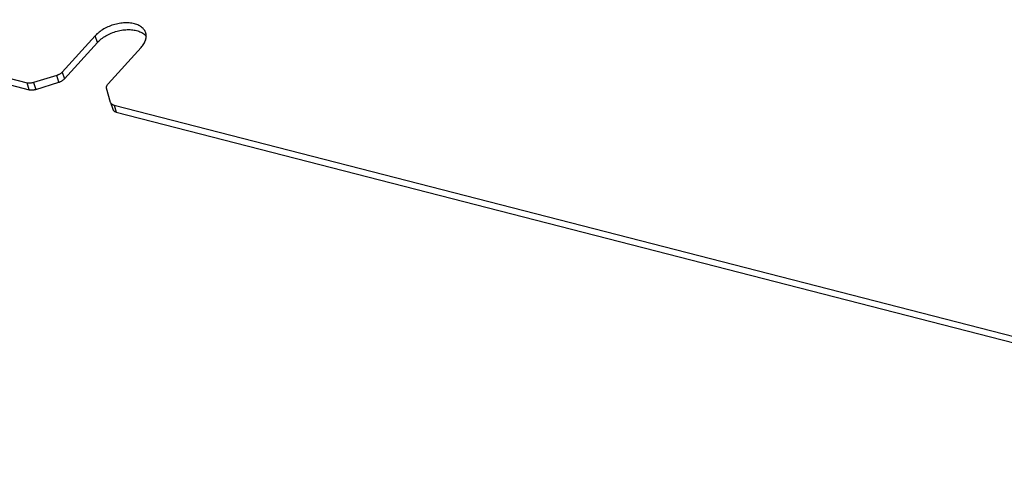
# Model space of a CAD drawing. Extents: x -4139 to -1089, y -1564 to 1941.
# Tile 17 of 160: x -2253 to -2032, y -1545 to -1443. Entities that reach past the tile are written whole.
import ezdxf

# ---------------------------------------------------------------- set-up
doc = ezdxf.new("R2010")
doc.units = 0
doc.header["$LTSCALE"] = 23.1
doc.layers.add('SE5M_BASE_P1_A_3_1_1_AM_0', color=7, linetype='CONTINUOUS')

msp = doc.modelspace()

# ---------------------------------------------------------------- linework, layer by layer
at = {"layer": 'SE5M_BASE_P1_A_3_1_1_AM_0', "color": 7}
for p, q in [((-2306.58, -1442.62), (-2251.46, -1456.8)), ((-2306.09, -1444.14), (-2250.97, -1458.32)), ((-2243.58, -1454.38), (-2236.2, -1446.23)), ((-2243.09, -1455.9), (-2235.71, -1447.75)), ((-2233.29, -1457.03), (-2225.91, -1448.88)), ((-2244.83, -1455.14), (-2250.01, -1456.73)), ((-2249.52, -1458.25), (-2244.34, -1456.66)), ((-2232.74, -1461.17), (-2233.62, -1458.02)), ((-2232.73, -1461.2), (-2232.74, -1461.17)), ((-2232.73, -1461.2), (-2232.24, -1462.72)), ((-2231.95, -1461.82), (-1915.21, -1543.32)), ((-2231.46, -1463.34), (-1914.72, -1544.83))]:
    msp.add_line(p, q, dxfattribs=at)
at = {"layer": 'SE5M_BASE_P1_A_3_1_1_AM_0', "color": 2}
for p, q in [((-2235.71, -1447.75), (-2236.2, -1446.23)), ((-2243.58, -1454.38), (-2243.09, -1455.9)), ((-2250.97, -1458.32), (-2251.46, -1456.8)), ((-2250.01, -1456.73), (-2249.52, -1458.25)), ((-2244.34, -1456.66), (-2244.83, -1455.14)), ((-2231.95, -1461.82), (-2231.46, -1463.34))]:
    msp.add_line(p, q, dxfattribs=at)
at = {"layer": 'SE5M_BASE_P1_A_3_1_1_AM_0', "color": 7}
for points in [[(-2224.87, -1445.56), (-2224.91, -1445.45), (-2224.99, -1445.26), (-2225.08, -1445.08), (-2225.2, -1444.9), (-2225.33, -1444.73), (-2225.47, -1444.57), (-2225.63, -1444.42), (-2225.81, -1444.28), (-2226, -1444.14), (-2226.2, -1444.01), (-2226.42, -1443.9), (-2226.65, -1443.79), (-2226.89, -1443.69), (-2227.15, -1443.61), (-2227.41, -1443.53), (-2227.68, -1443.47), (-2227.97, -1443.42), (-2228.26, -1443.38), (-2228.56, -1443.35), (-2228.86, -1443.33), (-2229.18, -1443.32), (-2229.49, -1443.33), (-2229.81, -1443.34), (-2230.14, -1443.37), (-2230.47, -1443.41), (-2230.8, -1443.46), (-2231.13, -1443.52), (-2231.45, -1443.6), (-2231.78, -1443.68), (-2232.11, -1443.78), (-2232.43, -1443.88), (-2232.75, -1444), (-2233.07, -1444.12), (-2233.38, -1444.25), (-2233.68, -1444.4), (-2233.98, -1444.55), (-2234.27, -1444.71), (-2234.55, -1444.88), (-2234.82, -1445.05), (-2235.08, -1445.24), (-2235.32, -1445.42), (-2235.56, -1445.62), (-2235.79, -1445.82), (-2236, -1446.02), (-2236.2, -1446.23)], [(-2235.71, -1447.75), (-2235.51, -1447.54), (-2235.3, -1447.34), (-2235.07, -1447.14), (-2234.84, -1446.94), (-2234.59, -1446.75), (-2234.33, -1446.57), (-2234.06, -1446.4), (-2233.78, -1446.23), (-2233.49, -1446.07), (-2233.2, -1445.92), (-2232.89, -1445.77), (-2232.58, -1445.64), (-2232.27, -1445.51), (-2231.95, -1445.4), (-2231.62, -1445.29), (-2231.3, -1445.2), (-2230.97, -1445.12), (-2230.64, -1445.04), (-2230.31, -1444.98), (-2229.98, -1444.93), (-2229.65, -1444.89), (-2229.33, -1444.86), (-2229.01, -1444.84), (-2228.69, -1444.84), (-2228.38, -1444.85), (-2228.07, -1444.86), (-2227.77, -1444.89), (-2227.48, -1444.94), (-2227.2, -1444.99), (-2226.92, -1445.05), (-2226.66, -1445.13), (-2226.4, -1445.21), (-2226.16, -1445.31), (-2225.93, -1445.41), (-2225.72, -1445.53), (-2225.51, -1445.66), (-2225.32, -1445.79), (-2225.15, -1445.94), (-2224.98, -1446.09), (-2224.84, -1446.25), (-2224.75, -1446.36)], [(-2225.91, -1448.88), (-2225.73, -1448.67), (-2225.56, -1448.45), (-2225.4, -1448.23), (-2225.27, -1448.01), (-2225.14, -1447.79), (-2225.04, -1447.57), (-2224.95, -1447.35), (-2224.87, -1447.13), (-2224.82, -1446.91), (-2224.78, -1446.69), (-2224.76, -1446.47), (-2224.75, -1446.26), (-2224.76, -1446.05), (-2224.79, -1445.85), (-2224.84, -1445.65), (-2224.87, -1445.56)], [(-2243.58, -1454.38), (-2243.66, -1454.46), (-2243.74, -1454.54), (-2243.83, -1454.62), (-2243.92, -1454.69), (-2244.02, -1454.76), (-2244.13, -1454.83), (-2244.24, -1454.89), (-2244.35, -1454.95), (-2244.47, -1455), (-2244.59, -1455.05), (-2244.71, -1455.1), (-2244.83, -1455.14)], [(-2250.01, -1456.73), (-2250.14, -1456.76), (-2250.26, -1456.8), (-2250.39, -1456.82), (-2250.52, -1456.84), (-2250.64, -1456.86), (-2250.77, -1456.86), (-2250.89, -1456.87), (-2251.01, -1456.87), (-2251.13, -1456.86), (-2251.24, -1456.85), (-2251.35, -1456.83), (-2251.46, -1456.8)], [(-2244.34, -1456.66), (-2244.22, -1456.62), (-2244.1, -1456.57), (-2243.98, -1456.52), (-2243.86, -1456.46), (-2243.75, -1456.41), (-2243.64, -1456.34), (-2243.53, -1456.28), (-2243.43, -1456.21), (-2243.34, -1456.13), (-2243.25, -1456.06), (-2243.17, -1455.98), (-2243.09, -1455.9)], [(-2233.62, -1458.02), (-2233.64, -1457.95), (-2233.65, -1457.87), (-2233.65, -1457.79), (-2233.64, -1457.7), (-2233.63, -1457.62), (-2233.6, -1457.53), (-2233.57, -1457.45), (-2233.53, -1457.36), (-2233.48, -1457.28), (-2233.43, -1457.19), (-2233.36, -1457.11), (-2233.29, -1457.03)], [(-2250.97, -1458.32), (-2250.86, -1458.34), (-2250.75, -1458.36), (-2250.64, -1458.38), (-2250.52, -1458.38), (-2250.4, -1458.39), (-2250.28, -1458.38), (-2250.15, -1458.37), (-2250.03, -1458.36), (-2249.9, -1458.34), (-2249.77, -1458.31), (-2249.65, -1458.28), (-2249.52, -1458.25)], [(-2231.95, -1461.82), (-2232.05, -1461.79), (-2232.15, -1461.76), (-2232.24, -1461.72), (-2232.32, -1461.67), (-2232.4, -1461.63), (-2232.47, -1461.57), (-2232.53, -1461.51), (-2232.59, -1461.45), (-2232.64, -1461.39), (-2232.68, -1461.32), (-2232.71, -1461.25), (-2232.73, -1461.2)], [(-2232.24, -1462.72), (-2232.22, -1462.76), (-2232.19, -1462.84), (-2232.15, -1462.9), (-2232.1, -1462.97), (-2232.04, -1463.03), (-2231.98, -1463.09), (-2231.91, -1463.14), (-2231.83, -1463.19), (-2231.75, -1463.24), (-2231.66, -1463.28), (-2231.56, -1463.31), (-2231.46, -1463.34)]]:
    msp.add_lwpolyline(points, dxfattribs=at)

doc.saveas('drawing.dxf')
